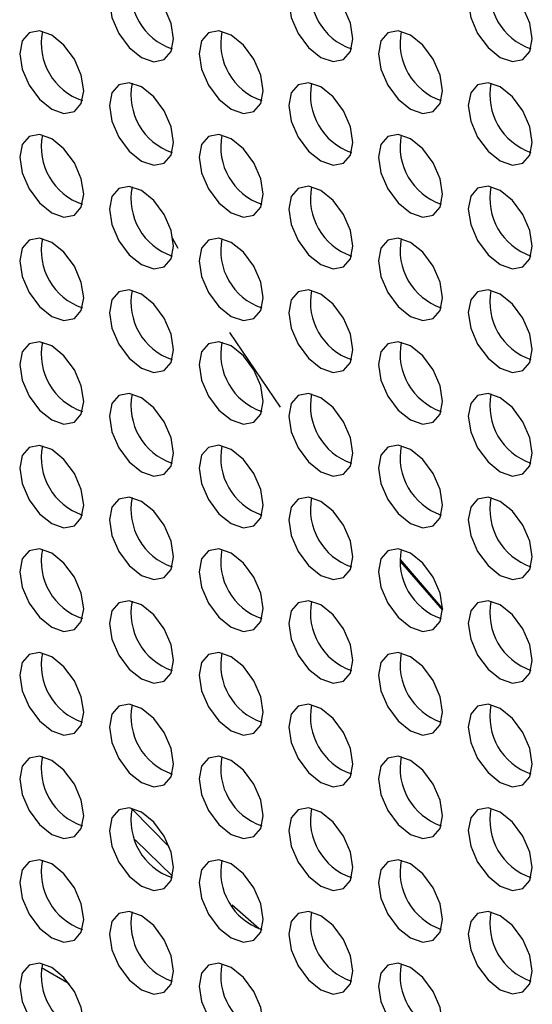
# Model space of a CAD drawing. Header units: millimetres. Extents: x 256 to 1374, y 313 to 1176.
# Tile 153 of 212: x 1138 to 1144, y 981 to 992. Entities that reach past the tile are written whole.
import ezdxf

# ---------------------------------------------------------------- set-up
doc = ezdxf.new("R2010")
doc.units = ezdxf.units.MM

msp = doc.modelspace()

# ---------------------------------------------------------------- linework, layer by layer
at = {"color": 7, "linetype": 'Continuous', "lineweight": 30}
for p, q in [((1139.7842, 989.8774), (1139.8459, 989.763)), ((1140.4166, 988.8317), (1140.9745, 988.0099)), ((1142.3009, 986.3283), (1142.7685, 985.7832)), ((1142.3041, 986.2996), (1142.7667, 985.7692)), ((1139.3768, 983.2343), (1139.7877, 982.8314)), ((1140.7458, 982.2531), (1140.4452, 982.5114))]:
    msp.add_line(p, q, dxfattribs=at)
at = {"color": 8, "linetype": 'Continuous', "lineweight": 30}
msp.add_line((1138.3429, 981.8241), (1138.6467, 981.6487), dxfattribs=at)
at = {"color": 7, "linetype": 'Continuous', "lineweight": 30, "flags": 128}
for points in [[(1139.7989, 992.0718), (1139.7719, 992.2436), (1139.6953, 992.4203), (1139.5806, 992.575), (1139.4453, 992.6842), (1139.31, 992.7312), (1139.1953, 992.709), (1139.1187, 992.6208), (1139.0917, 992.4801), (1139.1187, 992.3083), (1139.1953, 992.1316), (1139.31, 991.9769), (1139.4453, 991.8677), (1139.5806, 991.8206), (1139.6953, 991.8429), (1139.7719, 991.9311), (1139.7989, 992.0718)], [(1141.7788, 992.072), (1141.7518, 992.2438), (1141.6752, 992.4205), (1141.5605, 992.5752), (1141.4252, 992.6844), (1141.2899, 992.7314), (1141.1752, 992.7091), (1141.0986, 992.6209), (1141.0716, 992.4802), (1141.0986, 992.3085), (1141.1752, 992.1318), (1141.2899, 991.977), (1141.4252, 991.8679), (1141.5605, 991.8208), (1141.6752, 991.8431), (1141.7518, 991.9313), (1141.7788, 992.072)], [(1143.7586, 992.0722), (1143.7317, 992.244), (1143.6551, 992.4207), (1143.5404, 992.5754), (1143.4051, 992.6846), (1143.2698, 992.7316), (1143.1551, 992.7093), (1143.0785, 992.6211), (1143.0515, 992.4804), (1143.0785, 992.3086), (1143.1551, 992.132), (1143.2698, 991.9772), (1143.4051, 991.868), (1143.5404, 991.821), (1143.6551, 991.8433), (1143.7317, 991.9315), (1143.7586, 992.0722)], [(1138.8089, 991.5002), (1138.782, 991.672), (1138.7053, 991.8486), (1138.5906, 992.0034), (1138.4553, 992.1125), (1138.32, 992.1596), (1138.2053, 992.1373), (1138.1287, 992.0491), (1138.1018, 991.9084), (1138.1287, 991.7366), (1138.2053, 991.5599), (1138.32, 991.4052), (1138.4553, 991.296), (1138.5906, 991.249), (1138.7053, 991.2713), (1138.782, 991.3595), (1138.8089, 991.5002)], [(1140.7888, 991.5004), (1140.7619, 991.6721), (1140.6852, 991.8488), (1140.5705, 992.0036), (1140.4352, 992.1127), (1140.2999, 992.1598), (1140.1852, 992.1375), (1140.1086, 992.0493), (1140.0817, 991.9086), (1140.1086, 991.7368), (1140.1852, 991.5601), (1140.2999, 991.4054), (1140.4352, 991.2962), (1140.5705, 991.2492), (1140.6852, 991.2714), (1140.7619, 991.3597), (1140.7888, 991.5004)], [(1142.7687, 991.5005), (1142.7418, 991.6723), (1142.6651, 991.849), (1142.5504, 992.0037), (1142.4151, 992.1129), (1142.2798, 992.1599), (1142.1651, 992.1377), (1142.0885, 992.0495), (1142.0616, 991.9087), (1142.0885, 991.737), (1142.1651, 991.5603), (1142.2798, 991.4056), (1142.4151, 991.2964), (1142.5504, 991.2493), (1142.6651, 991.2716), (1142.7418, 991.3598), (1142.7687, 991.5005)], [(1139.7989, 990.9287), (1139.7719, 991.1005), (1139.6953, 991.2772), (1139.5806, 991.4319), (1139.4453, 991.5411), (1139.31, 991.5881), (1139.1953, 991.5658), (1139.1187, 991.4776), (1139.0917, 991.3369), (1139.1187, 991.1651), (1139.1953, 990.9884), (1139.31, 990.8337), (1139.4453, 990.7245), (1139.5806, 990.6775), (1139.6953, 990.6998), (1139.7719, 990.788), (1139.7989, 990.9287)], [(1141.7788, 990.9289), (1141.7518, 991.1006), (1141.6752, 991.2773), (1141.5605, 991.4321), (1141.4252, 991.5412), (1141.2899, 991.5883), (1141.1752, 991.566), (1141.0986, 991.4778), (1141.0716, 991.3371), (1141.0986, 991.1653), (1141.1752, 990.9886), (1141.2899, 990.8339), (1141.4252, 990.7247), (1141.5605, 990.6777), (1141.6752, 990.7), (1141.7518, 990.7882), (1141.7788, 990.9289)], [(1143.7586, 990.9291), (1143.7317, 991.1008), (1143.6551, 991.2775), (1143.5404, 991.4322), (1143.4051, 991.5414), (1143.2698, 991.5885), (1143.1551, 991.5662), (1143.0785, 991.478), (1143.0515, 991.3373), (1143.0785, 991.1655), (1143.1551, 990.9888), (1143.2698, 990.8341), (1143.4051, 990.7249), (1143.5404, 990.6779), (1143.6551, 990.7001), (1143.7317, 990.7884), (1143.7586, 990.9291)], [(1138.8089, 990.357), (1138.782, 990.5288), (1138.7053, 990.7055), (1138.5906, 990.8602), (1138.4553, 990.9694), (1138.32, 991.0164), (1138.2053, 990.9941), (1138.1287, 990.9059), (1138.1018, 990.7652), (1138.1287, 990.5934), (1138.2053, 990.4168), (1138.32, 990.262), (1138.4553, 990.1528), (1138.5906, 990.1058), (1138.7053, 990.1281), (1138.782, 990.2163), (1138.8089, 990.357)], [(1140.7888, 990.3572), (1140.7619, 990.529), (1140.6852, 990.7057), (1140.5705, 990.8604), (1140.4352, 990.9696), (1140.2999, 991.0166), (1140.1852, 990.9943), (1140.1086, 990.9061), (1140.0817, 990.7654), (1140.1086, 990.5936), (1140.1852, 990.4169), (1140.2999, 990.2622), (1140.4352, 990.153), (1140.5705, 990.106), (1140.6852, 990.1283), (1140.7619, 990.2165), (1140.7888, 990.3572)], [(1142.7687, 990.3574), (1142.7418, 990.5292), (1142.6651, 990.7059), (1142.5504, 990.8606), (1142.4151, 990.9698), (1142.2798, 991.0168), (1142.1651, 990.9945), (1142.0885, 990.9063), (1142.0616, 990.7656), (1142.0885, 990.5938), (1142.1651, 990.4171), (1142.2798, 990.2624), (1142.4151, 990.1532), (1142.5504, 990.1062), (1142.6651, 990.1285), (1142.7418, 990.2167), (1142.7687, 990.3574)], [(1139.7989, 989.7855), (1139.7719, 989.9573), (1139.6953, 990.134), (1139.5806, 990.2887), (1139.4453, 990.3979), (1139.31, 990.4449), (1139.1953, 990.4226), (1139.1187, 990.3344), (1139.0917, 990.1937), (1139.1187, 990.022), (1139.1953, 989.8453), (1139.31, 989.6905), (1139.4453, 989.5814), (1139.5806, 989.5343), (1139.6953, 989.5566), (1139.7719, 989.6448), (1139.7989, 989.7855)], [(1141.7788, 989.7857), (1141.7518, 989.9575), (1141.6752, 990.1342), (1141.5605, 990.2889), (1141.4252, 990.3981), (1141.2899, 990.4451), (1141.1752, 990.4228), (1141.0986, 990.3346), (1141.0716, 990.1939), (1141.0986, 990.0221), (1141.1752, 989.8455), (1141.2899, 989.6907), (1141.4252, 989.5815), (1141.5605, 989.5345), (1141.6752, 989.5568), (1141.7518, 989.645), (1141.7788, 989.7857)], [(1143.7586, 989.7859), (1143.7317, 989.9577), (1143.6551, 990.1344), (1143.5404, 990.2891), (1143.4051, 990.3983), (1143.2698, 990.4453), (1143.1551, 990.423), (1143.0785, 990.3348), (1143.0515, 990.1941), (1143.0785, 990.0223), (1143.1551, 989.8456), (1143.2698, 989.6909), (1143.4051, 989.5817), (1143.5404, 989.5347), (1143.6551, 989.557), (1143.7317, 989.6452), (1143.7586, 989.7859)], [(1138.8089, 989.2139), (1138.782, 989.3856), (1138.7053, 989.5623), (1138.5906, 989.717), (1138.4553, 989.8262), (1138.32, 989.8733), (1138.2053, 989.851), (1138.1287, 989.7628), (1138.1018, 989.6221), (1138.1287, 989.4503), (1138.2053, 989.2736), (1138.32, 989.1189), (1138.4553, 989.0097), (1138.5906, 988.9627), (1138.7053, 988.9849), (1138.782, 989.0732), (1138.8089, 989.2139)], [(1140.7888, 989.214), (1140.7619, 989.3858), (1140.6852, 989.5625), (1140.5705, 989.7172), (1140.4352, 989.8264), (1140.2999, 989.8734), (1140.1852, 989.8512), (1140.1086, 989.763), (1140.0817, 989.6222), (1140.1086, 989.4505), (1140.1852, 989.2738), (1140.2999, 989.1191), (1140.4352, 989.0099), (1140.5705, 988.9629), (1140.6852, 988.9851), (1140.7619, 989.0733), (1140.7888, 989.214)], [(1142.7687, 989.2142), (1142.7418, 989.386), (1142.6651, 989.5627), (1142.5504, 989.7174), (1142.4151, 989.8266), (1142.2798, 989.8736), (1142.1651, 989.8513), (1142.0885, 989.7631), (1142.0616, 989.6224), (1142.0885, 989.4507), (1142.1651, 989.274), (1142.2798, 989.1192), (1142.4151, 989.0101), (1142.5504, 988.963), (1142.6651, 988.9853), (1142.7418, 989.0735), (1142.7687, 989.2142)], [(1139.7989, 988.6424), (1139.7719, 988.8141), (1139.6953, 988.9908), (1139.5806, 989.1456), (1139.4453, 989.2547), (1139.31, 989.3018), (1139.1953, 989.2795), (1139.1187, 989.1913), (1139.0917, 989.0506), (1139.1187, 988.8788), (1139.1953, 988.7021), (1139.31, 988.5474), (1139.4453, 988.4382), (1139.5806, 988.3912), (1139.6953, 988.4135), (1139.7719, 988.5017), (1139.7989, 988.6424)], [(1141.7788, 988.6426), (1141.7518, 988.8143), (1141.6752, 988.991), (1141.5605, 989.1457), (1141.4252, 989.2549), (1141.2899, 989.302), (1141.1752, 989.2797), (1141.0986, 989.1915), (1141.0716, 989.0508), (1141.0986, 988.879), (1141.1752, 988.7023), (1141.2899, 988.5476), (1141.4252, 988.4384), (1141.5605, 988.3914), (1141.6752, 988.4137), (1141.7518, 988.5019), (1141.7788, 988.6426)], [(1143.7586, 988.6427), (1143.7317, 988.8145), (1143.6551, 988.9912), (1143.5404, 989.1459), (1143.4051, 989.2551), (1143.2698, 989.3021), (1143.1551, 989.2799), (1143.0785, 989.1917), (1143.0515, 989.051), (1143.0785, 988.8792), (1143.1551, 988.7025), (1143.2698, 988.5478), (1143.4051, 988.4386), (1143.5404, 988.3915), (1143.6551, 988.4138), (1143.7317, 988.502), (1143.7586, 988.6427)], [(1138.8089, 988.0707), (1138.782, 988.2425), (1138.7053, 988.4192), (1138.5906, 988.5739), (1138.4553, 988.6831), (1138.32, 988.7301), (1138.2053, 988.7078), (1138.1287, 988.6196), (1138.1018, 988.4789), (1138.1287, 988.3071), (1138.2053, 988.1304), (1138.32, 987.9757), (1138.4553, 987.8665), (1138.5906, 987.8195), (1138.7053, 987.8418), (1138.782, 987.93), (1138.8089, 988.0707)], [(1140.7888, 988.0709), (1140.7619, 988.2427), (1140.6852, 988.4194), (1140.5705, 988.5741), (1140.4352, 988.6833), (1140.2999, 988.7303), (1140.1852, 988.708), (1140.1086, 988.6198), (1140.0817, 988.4791), (1140.1086, 988.3073), (1140.1852, 988.1306), (1140.2999, 987.9759), (1140.4352, 987.8667), (1140.5705, 987.8197), (1140.6852, 987.842), (1140.7619, 987.9302), (1140.7888, 988.0709)], [(1142.7687, 988.0711), (1142.7418, 988.2429), (1142.6651, 988.4195), (1142.5504, 988.5743), (1142.4151, 988.6834), (1142.2798, 988.7305), (1142.1651, 988.7082), (1142.0885, 988.62), (1142.0616, 988.4793), (1142.0885, 988.3075), (1142.1651, 988.1308), (1142.2798, 987.9761), (1142.4151, 987.8669), (1142.5504, 987.8199), (1142.6651, 987.8422), (1142.7418, 987.9304), (1142.7687, 988.0711)], [(1139.7989, 987.4992), (1139.7719, 987.671), (1139.6953, 987.8477), (1139.5806, 988.0024), (1139.4453, 988.1116), (1139.31, 988.1586), (1139.1953, 988.1363), (1139.1187, 988.0481), (1139.0917, 987.9074), (1139.1187, 987.7356), (1139.1953, 987.5589), (1139.31, 987.4042), (1139.4453, 987.295), (1139.5806, 987.248), (1139.6953, 987.2703), (1139.7719, 987.3585), (1139.7989, 987.4992)], [(1141.7788, 987.4994), (1141.7518, 987.6712), (1141.6752, 987.8479), (1141.5605, 988.0026), (1141.4252, 988.1118), (1141.2899, 988.1588), (1141.1752, 988.1365), (1141.0986, 988.0483), (1141.0716, 987.9076), (1141.0986, 987.7358), (1141.1752, 987.5591), (1141.2899, 987.4044), (1141.4252, 987.2952), (1141.5605, 987.2482), (1141.6752, 987.2705), (1141.7518, 987.3587), (1141.7788, 987.4994)], [(1143.7586, 987.4996), (1143.7317, 987.6714), (1143.6551, 987.8481), (1143.5404, 988.0028), (1143.4051, 988.112), (1143.2698, 988.159), (1143.1551, 988.1367), (1143.0785, 988.0485), (1143.0515, 987.9078), (1143.0785, 987.736), (1143.1551, 987.5593), (1143.2698, 987.4046), (1143.4051, 987.2954), (1143.5404, 987.2484), (1143.6551, 987.2707), (1143.7317, 987.3589), (1143.7586, 987.4996)], [(1138.8089, 986.9275), (1138.782, 987.0993), (1138.7053, 987.276), (1138.5906, 987.4307), (1138.4553, 987.5399), (1138.32, 987.5869), (1138.2053, 987.5647), (1138.1287, 987.4765), (1138.1018, 987.3357), (1138.1287, 987.164), (1138.2053, 986.9873), (1138.32, 986.8326), (1138.4553, 986.7234), (1138.5906, 986.6763), (1138.7053, 986.6986), (1138.782, 986.7868), (1138.8089, 986.9275)], [(1140.7888, 986.9277), (1140.7619, 987.0995), (1140.6852, 987.2762), (1140.5705, 987.4309), (1140.4352, 987.5401), (1140.2999, 987.5871), (1140.1852, 987.5648), (1140.1086, 987.4766), (1140.0817, 987.3359), (1140.1086, 987.1642), (1140.1852, 986.9875), (1140.2999, 986.8327), (1140.4352, 986.7236), (1140.5705, 986.6765), (1140.6852, 986.6988), (1140.7619, 986.787), (1140.7888, 986.9277)], [(1142.7687, 986.9279), (1142.7418, 987.0997), (1142.6651, 987.2764), (1142.5504, 987.4311), (1142.4151, 987.5403), (1142.2798, 987.5873), (1142.1651, 987.565), (1142.0885, 987.4768), (1142.0616, 987.3361), (1142.0885, 987.1643), (1142.1651, 986.9876), (1142.2798, 986.8329), (1142.4151, 986.7238), (1142.5504, 986.6767), (1142.6651, 986.699), (1142.7418, 986.7872), (1142.7687, 986.9279)], [(1139.7989, 986.3561), (1139.7719, 986.5278), (1139.6953, 986.7045), (1139.5806, 986.8592), (1139.4453, 986.9684), (1139.31, 987.0155), (1139.1953, 986.9932), (1139.1187, 986.905), (1139.0917, 986.7643), (1139.1187, 986.5925), (1139.1953, 986.4158), (1139.31, 986.2611), (1139.4453, 986.1519), (1139.5806, 986.1049), (1139.6953, 986.1272), (1139.7719, 986.2154), (1139.7989, 986.3561)], [(1141.7788, 986.3562), (1141.7518, 986.528), (1141.6752, 986.7047), (1141.5605, 986.8594), (1141.4252, 986.9686), (1141.2899, 987.0156), (1141.1752, 986.9934), (1141.0986, 986.9052), (1141.0716, 986.7645), (1141.0986, 986.5927), (1141.1752, 986.416), (1141.2899, 986.2613), (1141.4252, 986.1521), (1141.5605, 986.105), (1141.6752, 986.1273), (1141.7518, 986.2155), (1141.7788, 986.3562)], [(1143.7586, 986.3564), (1143.7317, 986.5282), (1143.6551, 986.7049), (1143.5404, 986.8596), (1143.4051, 986.9688), (1143.2698, 987.0158), (1143.1551, 986.9935), (1143.0785, 986.9053), (1143.0515, 986.7646), (1143.0785, 986.5929), (1143.1551, 986.4162), (1143.2698, 986.2614), (1143.4051, 986.1523), (1143.5404, 986.1052), (1143.6551, 986.1275), (1143.7317, 986.2157), (1143.7586, 986.3564)], [(1138.8089, 985.7844), (1138.782, 985.9562), (1138.7053, 986.1329), (1138.5906, 986.2876), (1138.4553, 986.3968), (1138.32, 986.4438), (1138.2053, 986.4215), (1138.1287, 986.3333), (1138.1018, 986.1926), (1138.1287, 986.0208), (1138.2053, 985.8441), (1138.32, 985.6894), (1138.4553, 985.5802), (1138.5906, 985.5332), (1138.7053, 985.5555), (1138.782, 985.6437), (1138.8089, 985.7844)], [(1140.7888, 985.7846), (1140.7619, 985.9563), (1140.6852, 986.133), (1140.5705, 986.2878), (1140.4352, 986.3969), (1140.2999, 986.444), (1140.1852, 986.4217), (1140.1086, 986.3335), (1140.0817, 986.1928), (1140.1086, 986.021), (1140.1852, 985.8443), (1140.2999, 985.6896), (1140.4352, 985.5804), (1140.5705, 985.5334), (1140.6852, 985.5557), (1140.7619, 985.6439), (1140.7888, 985.7846)], [(1142.7687, 985.7848), (1142.7418, 985.9565), (1142.6651, 986.1332), (1142.5504, 986.2879), (1142.4151, 986.3971), (1142.2798, 986.4442), (1142.1651, 986.4219), (1142.0885, 986.3337), (1142.0616, 986.193), (1142.0885, 986.0212), (1142.1651, 985.8445), (1142.2798, 985.6898), (1142.4151, 985.5806), (1142.5504, 985.5336), (1142.6651, 985.5558), (1142.7418, 985.6441), (1142.7687, 985.7848)], [(1139.7989, 985.2129), (1139.7719, 985.3847), (1139.6953, 985.5614), (1139.5806, 985.7161), (1139.4453, 985.8253), (1139.31, 985.8723), (1139.1953, 985.85), (1139.1187, 985.7618), (1139.0917, 985.6211), (1139.1187, 985.4493), (1139.1953, 985.2726), (1139.31, 985.1179), (1139.4453, 985.0087), (1139.5806, 984.9617), (1139.6953, 984.984), (1139.7719, 985.0722), (1139.7989, 985.2129)], [(1141.7788, 985.2131), (1141.7518, 985.3849), (1141.6752, 985.5616), (1141.5605, 985.7163), (1141.4252, 985.8255), (1141.2899, 985.8725), (1141.1752, 985.8502), (1141.0986, 985.762), (1141.0716, 985.6213), (1141.0986, 985.4495), (1141.1752, 985.2728), (1141.2899, 985.1181), (1141.4252, 985.0089), (1141.5605, 984.9619), (1141.6752, 984.9842), (1141.7518, 985.0724), (1141.7788, 985.2131)], [(1143.7586, 985.2133), (1143.7317, 985.385), (1143.6551, 985.5617), (1143.5404, 985.7165), (1143.4051, 985.8256), (1143.2698, 985.8727), (1143.1551, 985.8504), (1143.0785, 985.7622), (1143.0515, 985.6215), (1143.0785, 985.4497), (1143.1551, 985.273), (1143.2698, 985.1183), (1143.4051, 985.0091), (1143.5404, 984.9621), (1143.6551, 984.9844), (1143.7317, 985.0726), (1143.7586, 985.2133)], [(1138.8089, 984.6412), (1138.782, 984.813), (1138.7053, 984.9897), (1138.5906, 985.1444), (1138.4553, 985.2536), (1138.32, 985.3006), (1138.2053, 985.2783), (1138.1287, 985.1901), (1138.1018, 985.0494), (1138.1287, 984.8777), (1138.2053, 984.701), (1138.32, 984.5462), (1138.4553, 984.4371), (1138.5906, 984.39), (1138.7053, 984.4123), (1138.782, 984.5005), (1138.8089, 984.6412)], [(1140.7888, 984.6414), (1140.7619, 984.8132), (1140.6852, 984.9899), (1140.5705, 985.1446), (1140.4352, 985.2538), (1140.2999, 985.3008), (1140.1852, 985.2785), (1140.1086, 985.1903), (1140.0817, 985.0496), (1140.1086, 984.8778), (1140.1852, 984.7012), (1140.2999, 984.5464), (1140.4352, 984.4372), (1140.5705, 984.3902), (1140.6852, 984.4125), (1140.7619, 984.5007), (1140.7888, 984.6414)], [(1142.7687, 984.6416), (1142.7418, 984.8134), (1142.6651, 984.9901), (1142.5504, 985.1448), (1142.4151, 985.254), (1142.2798, 985.301), (1142.1651, 985.2787), (1142.0885, 985.1905), (1142.0616, 985.0498), (1142.0885, 984.878), (1142.1651, 984.7013), (1142.2798, 984.5466), (1142.4151, 984.4374), (1142.5504, 984.3904), (1142.6651, 984.4127), (1142.7418, 984.5009), (1142.7687, 984.6416)], [(1139.7989, 984.0697), (1139.7719, 984.2415), (1139.6953, 984.4182), (1139.5806, 984.5729), (1139.4453, 984.6821), (1139.31, 984.7291), (1139.1953, 984.7069), (1139.1187, 984.6187), (1139.0917, 984.4779), (1139.1187, 984.3062), (1139.1953, 984.1295), (1139.31, 983.9748), (1139.4453, 983.8656), (1139.5806, 983.8185), (1139.6953, 983.8408), (1139.7719, 983.929), (1139.7989, 984.0697)], [(1141.7788, 984.0699), (1141.7518, 984.2417), (1141.6752, 984.4184), (1141.5605, 984.5731), (1141.4252, 984.6823), (1141.2899, 984.7293), (1141.1752, 984.707), (1141.0986, 984.6188), (1141.0716, 984.4781), (1141.0986, 984.3064), (1141.1752, 984.1297), (1141.2899, 983.9749), (1141.4252, 983.8658), (1141.5605, 983.8187), (1141.6752, 983.841), (1141.7518, 983.9292), (1141.7788, 984.0699)], [(1143.7586, 984.0701), (1143.7317, 984.2419), (1143.6551, 984.4186), (1143.5404, 984.5733), (1143.4051, 984.6825), (1143.2698, 984.7295), (1143.1551, 984.7072), (1143.0785, 984.619), (1143.0515, 984.4783), (1143.0785, 984.3065), (1143.1551, 984.1299), (1143.2698, 983.9751), (1143.4051, 983.8659), (1143.5404, 983.8189), (1143.6551, 983.8412), (1143.7317, 983.9294), (1143.7586, 984.0701)], [(1138.8089, 983.4981), (1138.782, 983.6698), (1138.7053, 983.8465), (1138.5906, 984.0013), (1138.4553, 984.1104), (1138.32, 984.1575), (1138.2053, 984.1352), (1138.1287, 984.047), (1138.1018, 983.9063), (1138.1287, 983.7345), (1138.2053, 983.5578), (1138.32, 983.4031), (1138.4553, 983.2939), (1138.5906, 983.2469), (1138.7053, 983.2692), (1138.782, 983.3574), (1138.8089, 983.4981)], [(1140.7888, 983.4983), (1140.7619, 983.67), (1140.6852, 983.8467), (1140.5705, 984.0014), (1140.4352, 984.1106), (1140.2999, 984.1577), (1140.1852, 984.1354), (1140.1086, 984.0472), (1140.0817, 983.9065), (1140.1086, 983.7347), (1140.1852, 983.558), (1140.2999, 983.4033), (1140.4352, 983.2941), (1140.5705, 983.2471), (1140.6852, 983.2693), (1140.7619, 983.3576), (1140.7888, 983.4983)], [(1142.7687, 983.4984), (1142.7418, 983.6702), (1142.6651, 983.8469), (1142.5504, 984.0016), (1142.4151, 984.1108), (1142.2798, 984.1578), (1142.1651, 984.1356), (1142.0885, 984.0474), (1142.0616, 983.9067), (1142.0885, 983.7349), (1142.1651, 983.5582), (1142.2798, 983.4035), (1142.4151, 983.2943), (1142.5504, 983.2472), (1142.6651, 983.2695), (1142.7418, 983.3577), (1142.7687, 983.4984)], [(1139.7989, 982.9266), (1139.7719, 983.0984), (1139.6953, 983.2751), (1139.5806, 983.4298), (1139.4453, 983.539), (1139.31, 983.586), (1139.1953, 983.5637), (1139.1187, 983.4755), (1139.0917, 983.3348), (1139.1187, 983.163), (1139.1953, 982.9863), (1139.31, 982.8316), (1139.4453, 982.7224), (1139.5806, 982.6754), (1139.6953, 982.6977), (1139.7719, 982.7859), (1139.7989, 982.9266)], [(1139.7519, 983.1571), (1139.344, 983.571), (1139.3408, 983.5744)], [(1141.7788, 982.9268), (1141.7518, 983.0986), (1141.6752, 983.2752), (1141.5605, 983.43), (1141.4252, 983.5391), (1141.2899, 983.5862), (1141.1752, 983.5639), (1141.0986, 983.4757), (1141.0716, 983.335), (1141.0986, 983.1632), (1141.1752, 982.9865), (1141.2899, 982.8318), (1141.4252, 982.7226), (1141.5605, 982.6756), (1141.6752, 982.6979), (1141.7518, 982.7861), (1141.7788, 982.9268)], [(1143.7586, 982.927), (1143.7317, 983.0987), (1143.6551, 983.2754), (1143.5404, 983.4301), (1143.4051, 983.5393), (1143.2698, 983.5864), (1143.1551, 983.5641), (1143.0785, 983.4759), (1143.0515, 983.3352), (1143.0785, 983.1634), (1143.1551, 982.9867), (1143.2698, 982.832), (1143.4051, 982.7228), (1143.5404, 982.6758), (1143.6551, 982.6981), (1143.7317, 982.7863), (1143.7586, 982.927)], [(1138.8089, 982.3549), (1138.782, 982.5267), (1138.7053, 982.7034), (1138.5906, 982.8581), (1138.4553, 982.9673), (1138.32, 983.0143), (1138.2053, 982.992), (1138.1287, 982.9038), (1138.1018, 982.7631), (1138.1287, 982.5913), (1138.2053, 982.4147), (1138.32, 982.2599), (1138.4553, 982.1507), (1138.5906, 982.1037), (1138.7053, 982.126), (1138.782, 982.2142), (1138.8089, 982.3549)], [(1140.7888, 982.3551), (1140.7619, 982.5269), (1140.6852, 982.7036), (1140.5705, 982.8583), (1140.4352, 982.9675), (1140.2999, 983.0145), (1140.1852, 982.9922), (1140.1086, 982.904), (1140.0817, 982.7633), (1140.1086, 982.5915), (1140.1852, 982.4148), (1140.2999, 982.2601), (1140.4352, 982.1509), (1140.5705, 982.1039), (1140.6852, 982.1262), (1140.7619, 982.2144), (1140.7888, 982.3551)], [(1142.7687, 982.3553), (1142.7418, 982.5271), (1142.6651, 982.7038), (1142.5504, 982.8585), (1142.4151, 982.9677), (1142.2798, 983.0147), (1142.1651, 982.9924), (1142.0885, 982.9042), (1142.0616, 982.7635), (1142.0885, 982.5917), (1142.1651, 982.415), (1142.2798, 982.2603), (1142.4151, 982.1511), (1142.5504, 982.1041), (1142.6651, 982.1264), (1142.7418, 982.2146), (1142.7687, 982.3553)], [(1139.7989, 981.7834), (1139.7719, 981.9552), (1139.6953, 982.1319), (1139.5806, 982.2866), (1139.4453, 982.3958), (1139.31, 982.4428), (1139.1953, 982.4205), (1139.1187, 982.3323), (1139.0917, 982.1916), (1139.1187, 982.0199), (1139.1953, 981.8432), (1139.31, 981.6884), (1139.4453, 981.5793), (1139.5806, 981.5322), (1139.6953, 981.5545), (1139.7719, 981.6427), (1139.7989, 981.7834)], [(1141.7788, 981.7836), (1141.7518, 981.9554), (1141.6752, 982.1321), (1141.5605, 982.2868), (1141.4252, 982.396), (1141.2899, 982.443), (1141.1752, 982.4207), (1141.0986, 982.3325), (1141.0716, 982.1918), (1141.0986, 982.02), (1141.1752, 981.8434), (1141.2899, 981.6886), (1141.4252, 981.5794), (1141.5605, 981.5324), (1141.6752, 981.5547), (1141.7518, 981.6429), (1141.7788, 981.7836)], [(1143.7586, 981.7838), (1143.7317, 981.9556), (1143.6551, 982.1323), (1143.5404, 982.287), (1143.4051, 982.3962), (1143.2698, 982.4432), (1143.1551, 982.4209), (1143.0785, 982.3327), (1143.0515, 982.192), (1143.0785, 982.0202), (1143.1551, 981.8435), (1143.2698, 981.6888), (1143.4051, 981.5796), (1143.5404, 981.5326), (1143.6551, 981.5549), (1143.7317, 981.6431), (1143.7586, 981.7838)], [(1138.8089, 981.2118), (1138.782, 981.3835), (1138.7053, 981.5602), (1138.5906, 981.7149), (1138.4553, 981.8241), (1138.32, 981.8712), (1138.2053, 981.8489), (1138.1287, 981.7607), (1138.1018, 981.62), (1138.1287, 981.4482), (1138.2053, 981.2715), (1138.32, 981.1168), (1138.4553, 981.0076), (1138.5906, 980.9606), (1138.7053, 980.9829), (1138.782, 981.0711), (1138.8089, 981.2118)], [(1140.7888, 981.2119), (1140.7619, 981.3837), (1140.6852, 981.5604), (1140.5705, 981.7151), (1140.4352, 981.8243), (1140.2999, 981.8713), (1140.1852, 981.8491), (1140.1086, 981.7609), (1140.0817, 981.6202), (1140.1086, 981.4484), (1140.1852, 981.2717), (1140.2999, 981.117), (1140.4352, 981.0078), (1140.5705, 980.9607), (1140.6852, 980.983), (1140.7619, 981.0712), (1140.7888, 981.2119)], [(1142.7687, 981.2121), (1142.7418, 981.3839), (1142.6651, 981.5606), (1142.5504, 981.7153), (1142.4151, 981.8245), (1142.2798, 981.8715), (1142.1651, 981.8492), (1142.0885, 981.761), (1142.0616, 981.6203), (1142.0885, 981.4486), (1142.1651, 981.2719), (1142.2798, 981.1171), (1142.4151, 981.008), (1142.5504, 980.9609), (1142.6651, 980.9832), (1142.7418, 981.0714), (1142.7687, 981.2121)]]:
    msp.add_lwpolyline(points, dxfattribs=at)
at = {"color": 7, "linetype": 'Continuous', "lineweight": 30}
for centre, start, end in [((1140, 992.5962), 168.83705, 251.15768), ((1141.9799, 992.5964), 168.83705, 251.15768), ((1143.9598, 992.5965), 168.83714, 251.15759), ((1139.0101, 992.0245), 168.83699, 251.15748), ((1140.9899, 992.0247), 168.83696, 251.15777), ((1142.9698, 992.0249), 168.83691, 251.15769), ((1140, 991.453), 168.83708, 251.15739), ((1141.9799, 991.4532), 168.83705, 251.15768), ((1143.9598, 991.4534), 168.83696, 251.15777), ((1139.0101, 990.8813), 168.83703, 251.15744), ((1140.99, 990.8815), 168.83699, 251.15748), ((1142.9698, 990.8817), 168.83691, 251.15769), ((1140, 990.3099), 168.83712, 251.15735), ((1141.9799, 990.31), 168.83708, 251.15739), ((1143.9598, 990.3102), 168.83696, 251.15777), ((1139.01, 989.7382), 168.83696, 251.15777), ((1140.99, 989.7384), 168.83703, 251.15744), ((1142.9698, 989.7386), 168.83693, 251.1574), ((1140, 989.1667), 168.83705, 251.15768), ((1141.9799, 989.1669), 168.83712, 251.15735), ((1143.9598, 989.1671), 168.83699, 251.15748), ((1139.01, 988.595), 168.83664, 251.15809), ((1140.9899, 988.5952), 168.83696, 251.15777), ((1142.9698, 988.5954), 168.83697, 251.15736), ((1140, 988.0235), 168.83673, 251.158), ((1141.9799, 988.0237), 168.83705, 251.15768), ((1143.9598, 988.0239), 168.83703, 251.15744), ((1139.01, 987.4519), 168.837, 251.1576), ((1140.9899, 987.4521), 168.83664, 251.15809), ((1142.9698, 987.4522), 168.83691, 251.15769), ((1140, 986.8804), 168.83708, 251.15751), ((1141.9799, 986.8806), 168.83673, 251.158), ((1143.9598, 986.8808), 168.83696, 251.15777), ((1139.01, 986.3087), 168.83673, 251.158), ((1140.9899, 986.3089), 168.837, 251.1576), ((1142.9698, 986.3091), 168.83659, 251.15801), ((1140, 985.7372), 168.83682, 251.15791), ((1141.9799, 985.7374), 168.83708, 251.15751), ((1143.9598, 985.7376), 168.83664, 251.15809), ((1139.01, 985.1656), 168.837, 251.1576), ((1140.9899, 985.1657), 168.83673, 251.158), ((1142.9698, 985.1659), 168.83694, 251.15753), ((1140, 984.5941), 168.83708, 251.15751), ((1141.9799, 984.5943), 168.83682, 251.15791), ((1143.9598, 984.5944), 168.837, 251.1576), ((1139.01, 984.0224), 168.83673, 251.158), ((1140.9899, 984.0226), 168.837, 251.1576), ((1142.9698, 984.0228), 168.83668, 251.15792), ((1140, 983.4509), 168.83682, 251.15791), ((1141.9799, 983.4511), 168.83708, 251.15751), ((1143.9598, 983.4513), 168.83673, 251.158), ((1139.01, 982.8792), 168.83698, 251.15762), ((1140.9899, 982.8794), 168.83673, 251.158), ((1142.9698, 982.8796), 168.83694, 251.15753), ((1140, 982.3078), 168.83707, 251.15753), ((1141.9799, 982.3079), 168.83682, 251.15791), ((1143.9598, 982.3081), 168.837, 251.1576), ((1139.01, 981.7361), 168.83705, 251.15768), ((1140.9899, 981.7363), 168.83698, 251.15762), ((1142.9698, 981.7365), 168.83668, 251.15792)]:
    msp.add_arc(centre, 0.67, start, end, dxfattribs=at)

doc.saveas('drawing.dxf')
